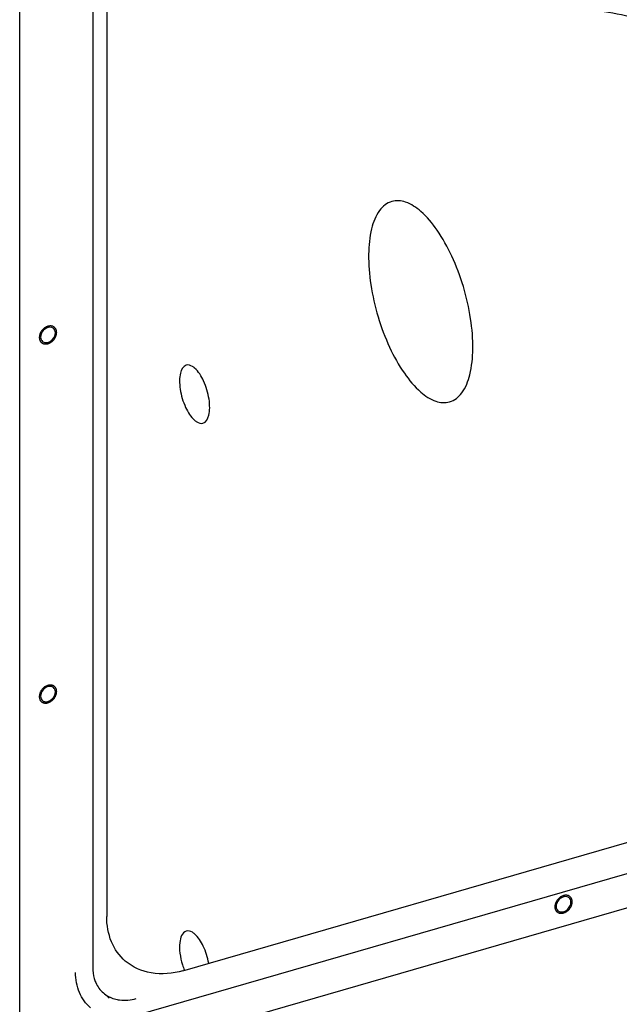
# Model space of a CAD drawing. Header units: millimetres. Extents: x -1 to 4195, y -1 to 2965.
# Tile 8 of 25: x 3195 to 3434, y 1010 to 1402. Entities that reach past the tile are written whole.
import ezdxf

# ---------------------------------------------------------------- set-up
doc = ezdxf.new("R2010")
doc.units = ezdxf.units.MM
doc.header["$LTSCALE"] = 231.275
doc.layers.get('0').update_dxf_attribs({"linetype": 'CONTINUOUS'})
doc.layers.add('02___PRT_ALL_AXES', color=7, linetype='CONTINUOUS')
doc.layers.add('7_ALL_FEATURES', color=7, linetype='CONTINUOUS')

msp = doc.modelspace()

# ---------------------------------------------------------------- linework, layer by layer
at = {"color": 2, "linetype": 'Continuous'}
for points in [[(3209.6485, 1277.5058), (3209.6375, 1277.6147), (3209.6097, 1277.8298), (3209.6026, 1278.1697), (3209.4747, 1278.4489), (3209.4073, 1278.7645), (3209.2185, 1278.9954), (3209.0891, 1279.2723), (3208.8432, 1279.4496), (3208.6485, 1279.6834), (3208.3659, 1279.7908), (3208.1236, 1279.9625), (3207.8083, 1280.0033), (3207.5241, 1280.1109), (3207.1887, 1280.0822), (3206.875, 1280.1224), (3206.5256, 1280.0233), (3206.1828, 1279.9917), (3205.8494, 1279.8292), (3205.5071, 1279.7299), (3205.1911, 1279.509), (3204.856, 1279.3454), (3204.5706, 1279.074), (3204.2563, 1278.8539), (3204.0081, 1278.5364), (3203.718, 1278.2579), (3203.5291, 1277.9208), (3203.2874, 1277.6087), (3203.1556, 1277.2554), (3202.9661, 1276.9165), (3202.8975, 1276.5612), (3202.7685, 1276.2105), (3202.7602, 1275.8579), (3202.7316, 1275.6232), (3202.7202, 1275.5058)], [(3202.7202, 1275.5058), (3202.7312, 1275.3968), (3202.759, 1275.1818), (3202.7661, 1274.8419), (3202.894, 1274.5626), (3202.9614, 1274.247), (3203.1502, 1274.0162), (3203.2796, 1273.7392), (3203.5255, 1273.5619), (3203.7202, 1273.3281), (3204.0028, 1273.2207), (3204.2451, 1273.049), (3204.5604, 1273.0083), (3204.8446, 1272.9007), (3205.18, 1272.9293), (3205.4937, 1272.8891), (3205.8431, 1272.9883), (3206.1859, 1273.0199), (3206.5193, 1273.1823), (3206.8616, 1273.2816), (3207.1776, 1273.5026), (3207.5127, 1273.6662), (3207.7981, 1273.9375), (3208.1124, 1274.1576), (3208.3606, 1274.4751), (3208.6507, 1274.7536), (3208.8396, 1275.0907), (3209.0813, 1275.4028), (3209.2131, 1275.7561), (3209.4026, 1276.095), (3209.4712, 1276.4503), (3209.6002, 1276.801), (3209.6085, 1277.1536), (3209.6371, 1277.3884), (3209.6485, 1277.5058)], [(3209.6485, 1134.6116), (3209.6375, 1134.7205), (3209.6097, 1134.9356), (3209.6026, 1135.2755), (3209.4747, 1135.5547), (3209.4073, 1135.8703), (3209.2185, 1136.1012), (3209.0891, 1136.3781), (3208.8432, 1136.5554), (3208.6485, 1136.7893), (3208.3659, 1136.8966), (3208.1236, 1137.0683), (3207.8083, 1137.1091), (3207.5241, 1137.2167), (3207.1887, 1137.188), (3206.875, 1137.2282), (3206.5256, 1137.1291), (3206.1828, 1137.0975), (3205.8494, 1136.9351), (3205.5071, 1136.8357), (3205.1911, 1136.6148), (3204.856, 1136.4512), (3204.5706, 1136.1798), (3204.2563, 1135.9597), (3204.0081, 1135.6422), (3203.718, 1135.3637), (3203.5291, 1135.0267), (3203.2874, 1134.7145), (3203.1556, 1134.3612), (3202.9661, 1134.0223), (3202.8975, 1133.667), (3202.7685, 1133.3163), (3202.7602, 1132.9637), (3202.7316, 1132.729), (3202.7202, 1132.6116)], [(3202.7202, 1132.6116), (3202.7312, 1132.5026), (3202.759, 1132.2876), (3202.7661, 1131.9477), (3202.894, 1131.6684), (3202.9614, 1131.3528), (3203.1502, 1131.122), (3203.2796, 1130.845), (3203.5255, 1130.6677), (3203.7202, 1130.4339), (3204.0028, 1130.3265), (3204.2451, 1130.1548), (3204.5604, 1130.1141), (3204.8446, 1130.0065), (3205.18, 1130.0352), (3205.4937, 1129.9949), (3205.8431, 1130.0941), (3206.1859, 1130.1257), (3206.5193, 1130.2881), (3206.8616, 1130.3874), (3207.1776, 1130.6084), (3207.5127, 1130.772), (3207.7981, 1131.0433), (3208.1124, 1131.2634), (3208.3606, 1131.5809), (3208.6507, 1131.8594), (3208.8396, 1132.1965), (3209.0813, 1132.5086), (3209.2131, 1132.8619), (3209.4026, 1133.2008), (3209.4712, 1133.5561), (3209.6002, 1133.9068), (3209.6085, 1134.2595), (3209.6371, 1134.4942), (3209.6485, 1134.6116)], [(3414.8965, 1050.9674), (3414.8855, 1051.0764), (3414.8577, 1051.2914), (3414.8506, 1051.6313), (3414.7227, 1051.9105), (3414.6553, 1052.2261), (3414.4665, 1052.457), (3414.3371, 1052.7339), (3414.0913, 1052.9112), (3413.8965, 1053.1451), (3413.614, 1053.2524), (3413.3716, 1053.4241), (3413.0564, 1053.4649), (3412.7721, 1053.5725), (3412.4367, 1053.5438), (3412.123, 1053.584), (3411.7736, 1053.4849), (3411.4308, 1053.4533), (3411.0974, 1053.2909), (3410.7552, 1053.1916), (3410.4391, 1052.9706), (3410.104, 1052.807), (3409.8187, 1052.5356), (3409.5044, 1052.3156), (3409.2561, 1051.998), (3408.966, 1051.7195), (3408.7771, 1051.3825), (3408.5355, 1051.0703), (3408.4036, 1050.717), (3408.2141, 1050.3781), (3408.1455, 1050.0229), (3408.0165, 1049.6721), (3408.0082, 1049.3195), (3407.9797, 1049.0848), (3407.9683, 1048.9674)], [(3407.9683, 1048.9674), (3407.9793, 1048.8584), (3408.007, 1048.6434), (3408.0141, 1048.3035), (3408.142, 1048.0242), (3408.2094, 1047.7086), (3408.3983, 1047.4778), (3408.5276, 1047.2009), (3408.7735, 1047.0235), (3408.9683, 1046.7897), (3409.2508, 1046.6824), (3409.4932, 1046.5107), (3409.8084, 1046.4699), (3410.0926, 1046.3623), (3410.428, 1046.391), (3410.7417, 1046.3507), (3411.0911, 1046.4499), (3411.434, 1046.4815), (3411.7673, 1046.6439), (3412.1096, 1046.7432), (3412.4257, 1046.9642), (3412.7607, 1047.1278), (3413.0461, 1047.3991), (3413.3604, 1047.6192), (3413.6087, 1047.9367), (3413.8987, 1048.2152), (3414.0876, 1048.5523), (3414.3293, 1048.8644), (3414.4611, 1049.2177), (3414.6506, 1049.5566), (3414.7192, 1049.9119), (3414.8483, 1050.2626), (3414.8566, 1050.6153), (3414.8851, 1050.85), (3414.8965, 1050.9674)]]:
    msp.add_open_spline(points, degree=3, dxfattribs=at)
at = {"layer": '02___PRT_ALL_AXES', "color": 7, "linetype": 'Continuous'}
for centre, radius, start, end in [((3207.1633, 1277.6367), 1.9042, 49.168945, 54.598129), ((3207.1633, 1134.7425), 1.9042, 49.168945, 54.598129), ((3412.4113, 1051.0984), 1.9042, 49.168945, 54.598129), ((3285.5316, 1033.8085), 27.0105, 197.083876, 202.020297)]:
    msp.add_arc(centre, radius, start, end, dxfattribs=at)
for points, knots in [([(3442.9189, 1401.9555), (3433.9151, 1404.1945), (3416.8088, 1407.1012), (3392.819, 1409.4377), (3372.4519, 1411.0019), (3360.1031, 1412.2798), (3354.567, 1413.1596)], [0, 0, 0, 0, 0.31230083, 0.58249089, 0.81131515, 1, 1, 1, 1]), ([(3343.0553, 1329.622), (3341.1286, 1329.0657), (3337.2762, 1325.8291), (3334.4809, 1318.0986), (3333.4743, 1307.9963), (3334.464, 1296.1614), (3337.3093, 1283.7074), (3341.7688, 1271.8122), (3347.3898, 1261.6325), (3352.0729, 1255.9709), (3354.567, 1253.8109)], [0, 0, 0, 0, 0.07147427, 0.16549899, 0.28728655, 0.43124916, 0.58680419, 0.7413404, 0.8824068, 1, 1, 1, 1]), ([(3354.567, 1325.691), (3352.7922, 1327.2281), (3349.286, 1329.6932), (3344.8178, 1330.1309), (3343.0553, 1329.622)], [0, 0, 0, 0, 0.56136689, 1, 1, 1, 1]), ([(3366.0788, 1249.8799), (3368.0055, 1250.4363), (3371.8578, 1253.6728), (3374.6531, 1261.4034), (3375.6598, 1271.5056), (3374.6701, 1283.3405), (3371.8247, 1295.7946), (3367.3652, 1307.6897), (3361.7443, 1317.8695), (3357.0611, 1323.5311), (3354.567, 1325.691)], [0, 0, 0, 0, 0.07147427, 0.16549899, 0.28728655, 0.43124916, 0.58680419, 0.7413404, 0.8824068, 1, 1, 1, 1]), ([(3208.2664, 1279.1889), (3207.5446, 1279.7019), (3205.1791, 1279.5129), (3203.8342, 1277.8494), (3203.464, 1276.8473)], [0, 0, 0, 0, 0.45324209, 1, 1, 1, 1]), ([(3205.0575, 1273.4601), (3205.4317, 1273.4131), (3207.0934, 1273.5936), (3208.4698, 1274.987), (3208.9047, 1276.1643)], [0, 0, 0, 0, 0.23105415, 1, 1, 1, 1]), ([(3261.2367, 1264.4735), (3259.9893, 1264.1121), (3258.7388, 1261.5821), (3258.4881, 1258.2453), (3258.8481, 1253.5283), (3260.541, 1248.0029), (3262.989, 1243.9192), (3264.567, 1242.5526)], [0, 0, 0, 0, 0.16129133, 0.28401197, 0.42906469, 0.74072809, 1, 1, 1, 1]), ([(3264.567, 1263.3372), (3264.292, 1263.5753), (3263.3584, 1264.2975), (3262.0372, 1264.7054), (3261.2367, 1264.4735)], [0, 0, 0, 0, 0.30386107, 1, 1, 1, 1]), ([(3267.8974, 1241.4162), (3269.1448, 1241.7776), (3270.3953, 1244.3077), (3270.646, 1247.6445), (3270.286, 1252.3614), (3268.593, 1257.8868), (3266.1451, 1261.9706), (3264.567, 1263.3372)], [0, 0, 0, 0, 0.16129133, 0.28401197, 0.42906469, 0.74072809, 1, 1, 1, 1]), ([(3354.567, 1253.8109), (3356.3419, 1252.2739), (3359.848, 1249.8087), (3364.3163, 1249.371), (3366.0788, 1249.8799)], [0, 0, 0, 0, 0.56136689, 1, 1, 1, 1]), ([(3264.567, 1242.5526), (3264.842, 1242.3144), (3265.7757, 1241.5923), (3267.0969, 1241.1843), (3267.8974, 1241.4162)], [0, 0, 0, 0, 0.30386107, 1, 1, 1, 1]), ([(3208.2664, 1136.2947), (3207.5446, 1136.8077), (3205.1791, 1136.6188), (3203.8342, 1134.9552), (3203.464, 1133.9531)], [0, 0, 0, 0, 0.45324209, 1, 1, 1, 1]), ([(3205.0575, 1130.5659), (3205.4317, 1130.5189), (3207.0934, 1130.6994), (3208.4698, 1132.0928), (3208.9047, 1133.2701)], [0, 0, 0, 0, 0.23105415, 1, 1, 1, 1]), ([(3413.5144, 1052.6505), (3412.7926, 1053.1635), (3410.4271, 1052.9746), (3409.0822, 1051.311), (3408.712, 1050.3089)], [0, 0, 0, 0, 0.45324209, 1, 1, 1, 1]), ([(3410.3056, 1046.9218), (3410.6797, 1046.8747), (3412.3414, 1047.0552), (3413.7179, 1048.4486), (3414.1527, 1049.6259)], [0, 0, 0, 0, 0.23105415, 1, 1, 1, 1]), ([(3261.2367, 1039.3069), (3259.5533, 1038.8192), (3258.3776, 1034.861), (3258.6263, 1030.3864), (3259.2474, 1027.3866), (3259.7129, 1025.8736)], [0, 0, 0, 0, 0.36993248, 0.66586632, 1, 1, 1, 1]), ([(3264.567, 1038.1706), (3264.292, 1038.4087), (3263.3584, 1039.1309), (3262.0372, 1039.5388), (3261.2367, 1039.3069)], [0, 0, 0, 0, 0.30386107, 1, 1, 1, 1]), ([(3270.1961, 1026.5008), (3269.7724, 1028.8554), (3268.4363, 1033.039), (3266.0614, 1036.8765), (3264.567, 1038.1706)], [0, 0, 0, 0, 0.54756904, 1, 1, 1, 1])]:
    msp.add_open_spline(points, degree=3, knots=knots, dxfattribs=at)
for points in [[(3208.9047, 1278.4179), (3208.7878, 1278.667), (3208.6165, 1278.8976), (3208.4083, 1279.0775)], [(3209.1288, 1277.3558), (3209.1288, 1277.7176), (3209.0585, 1278.0903), (3208.9047, 1278.4179)], [(3208.9047, 1276.1643), (3209.0447, 1276.5434), (3209.1288, 1276.9516), (3209.1288, 1277.3558)], [(3203.464, 1276.8473), (3203.324, 1276.4682), (3203.2399, 1276.0599), (3203.2399, 1275.6558)], [(3203.2399, 1275.6558), (3203.2399, 1275.2939), (3203.3102, 1274.9212), (3203.464, 1274.5937)], [(3203.464, 1274.5937), (3203.581, 1274.3446), (3203.7522, 1274.1139), (3203.9604, 1273.934)], [(3203.9604, 1273.934), (3204.2618, 1273.6735), (3204.6623, 1273.5098), (3205.0575, 1273.4601)], [(3208.9047, 1135.5237), (3208.7878, 1135.7728), (3208.6165, 1136.0034), (3208.4083, 1136.1833)], [(3203.464, 1133.9531), (3203.324, 1133.574), (3203.2399, 1133.1657), (3203.2399, 1132.7616)], [(3203.2399, 1132.7616), (3203.2399, 1132.3997), (3203.3102, 1132.027), (3203.464, 1131.6995)], [(3209.1288, 1134.4616), (3209.1288, 1134.8234), (3209.0585, 1135.1962), (3208.9047, 1135.5237)], [(3208.9047, 1133.2701), (3209.0447, 1133.6492), (3209.1288, 1134.0574), (3209.1288, 1134.4616)], [(3203.464, 1131.6995), (3203.581, 1131.4504), (3203.7522, 1131.2197), (3203.9604, 1131.0398)], [(3203.9604, 1131.0398), (3204.2618, 1130.7793), (3204.6623, 1130.6156), (3205.0575, 1130.5659)], [(3408.712, 1050.3089), (3408.572, 1049.9298), (3408.4879, 1049.5215), (3408.4879, 1049.1174)], [(3414.1527, 1051.8795), (3414.0358, 1052.1286), (3413.8646, 1052.3592), (3413.6563, 1052.5392)], [(3414.3769, 1050.8174), (3414.3769, 1051.1792), (3414.3065, 1051.552), (3414.1527, 1051.8795)], [(3414.1527, 1049.6259), (3414.2928, 1050.005), (3414.3769, 1050.4132), (3414.3769, 1050.8174)], [(3408.4879, 1049.1174), (3408.4879, 1048.7556), (3408.5582, 1048.3828), (3408.712, 1048.0553)], [(3408.712, 1048.0553), (3408.829, 1047.8062), (3409.0002, 1047.5755), (3409.2084, 1047.3956)], [(3409.2084, 1047.3956), (3409.5098, 1047.1352), (3409.9103, 1046.9714), (3410.3056, 1046.9218)]]:
    msp.add_open_spline(points, degree=3, dxfattribs=at)
at = {"layer": '7_ALL_FEATURES', "color": 7, "linetype": 'Continuous'}
for p, q in [((3194.926, 983.1373), (3194.926, 1567.2714)), ((3223.9855, 1538.3835), (3223.9855, 1024.8304)), ((3229.567, 1521.4128), (3229.567, 1045.0988)), ((3259.8779, 1023.5379), (3562.9868, 1111.0379)), ((3199.2561, 980.0571), (3623.6086, 1102.5571)), ((3581.6353, 1103.9241), (3241.2873, 1005.6741)), ((3230.5453, 1012.6745), (3228.2303, 1014.6794))]:
    msp.add_line(p, q, dxfattribs=at)
for points, knots in [([(3236.9615, 1027.3944), (3234.586, 1029.4523), (3230.6721, 1035.0429), (3229.567, 1041.6936), (3229.567, 1045.0988)], [0, 0, 0, 0, 0.47997796, 1, 1, 1, 1]), ([(3259.8779, 1023.5379), (3255.8332, 1022.3703), (3247.5784, 1021.503), (3239.8236, 1024.915), (3236.9615, 1027.3944)], [0, 0, 0, 0, 0.52646804, 1, 1, 1, 1]), ([(3223.0782, 1008.7302), (3221.1858, 1010.3688), (3218.0676, 1014.8211), (3217.1873, 1020.1183), (3217.1873, 1022.8304)], [0, 0, 0, 0, 0.4799767, 1, 1, 1, 1]), ([(3224.593, 1020.4855), (3224.7593, 1019.9126), (3225.5391, 1017.7459), (3226.9418, 1015.796), (3228.2304, 1014.6795)], [0, 0, 0, 0, 0.2591669, 1, 1, 1, 1]), ([(3232.6633, 1012.2979), (3233.3273, 1012.1061), (3236.1887, 1011.5268), (3239.192, 1011.8622), (3241.3234, 1012.4774)], [0, 0, 0, 0, 0.23755004, 1, 1, 1, 1])]:
    msp.add_open_spline(points, degree=3, knots=knots, dxfattribs=at)
for points in [[(3224.0029, 1024.7979), (3224.0029, 1023.3471), (3224.1887, 1021.8789), (3224.593, 1020.4855)], [(3228.2304, 1014.6795), (3229.4981, 1013.5811), (3231.0517, 1012.7633), (3232.6633, 1012.2979)]]:
    msp.add_open_spline(points, degree=3, dxfattribs=at)

doc.saveas('drawing.dxf')
